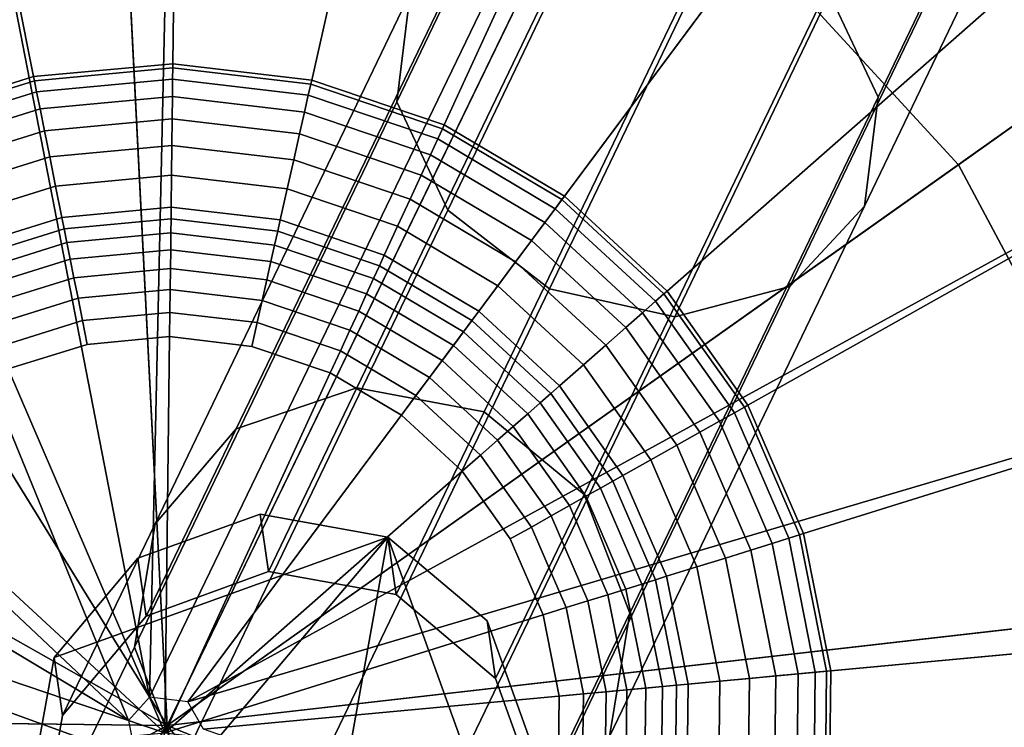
# Model space of a CAD drawing. Extents: x -43.1 to 43.1, y -41.3 to 41.3.
# Tile 31 of 256: x -15.682 to -15.072, y -29.64 to -29.202. Entities that reach past the tile are written whole.
import ezdxf

# ---------------------------------------------------------------- set-up
doc = ezdxf.new("R2010")
doc.units = 0
for name, color, linetype in [('CABLE.1', 18, 'CONTINUOUS'), ('LAMP', 7, 'CONTINUOUS'), ('LAMP_SUPPORT', 18, 'CONTINUOUS'), ('METAL_BASE', 254, 'CONTINUOUS')]:
    doc.layers.add(name, color=color, linetype=linetype)

msp = doc.modelspace()

# ---------------------------------------------------------------- linework, layer by layer
at = {"layer": 'CABLE.1'}
for points in [[(-15.2055, -28.7472, 33.0584), (-15.2021, -28.6901, 33.1154), (-15.4399, -29.1853, 33.7391), (-15.4483, -29.2528, 33.6951)], [(-14.9528, -28.7058, 33.2162), (-14.9177, -28.7653, 33.1747), (-15.1503, -29.2499, 33.785), (-15.1818, -29.1828, 33.8169)], [(-15.1704, -28.8067, 33.0169), (-15.2055, -28.7472, 33.0584), (-15.4483, -29.2528, 33.6951), (-15.4167, -29.3198, 33.6631)], [(-14.9177, -28.7653, 33.1747), (-14.9211, -28.8224, 33.1177), (-15.1587, -29.3173, 33.741), (-15.1503, -29.2499, 33.785)], [(-15.1061, -28.8527, 33.0022), (-15.1704, -28.8067, 33.0169), (-15.4167, -29.3198, 33.6631), (-15.3537, -29.3685, 33.6518)], [(-14.9211, -28.8224, 33.1177), (-14.9622, -28.8618, 33.0604), (-15.2048, -29.3671, 33.6967), (-15.1587, -29.3173, 33.741)], [(-15.0299, -28.8729, 33.0181), (-15.1061, -28.8527, 33.0022), (-15.3537, -29.3685, 33.6518), (-15.2761, -29.3858, 33.6641)], [(-14.9622, -28.8618, 33.0604), (-15.0299, -28.8729, 33.0181), (-15.2761, -29.3858, 33.6641), (-15.2048, -29.3671, 33.6967)], [(-15.3938, -29.1356, 33.7833), (-15.3224, -29.1168, 33.816), (-15.473, -29.4298, 34.4895), (-15.5476, -29.4552, 34.471)], [(-15.3224, -29.1168, 33.816), (-15.2448, -29.1341, 33.8283), (-15.3942, -29.4447, 34.4965), (-15.473, -29.4298, 34.4895)], [(-15.4399, -29.1853, 33.7391), (-15.3938, -29.1356, 33.7833), (-15.5476, -29.4552, 34.471), (-15.5979, -29.5139, 34.446)], [(-15.2448, -29.1341, 33.8283), (-15.1818, -29.1828, 33.8169), (-15.3323, -29.4957, 34.4901), (-15.3942, -29.4447, 34.4965)], [(-15.4483, -29.2528, 33.6951), (-15.4399, -29.1853, 33.7391), (-15.5979, -29.5139, 34.446), (-15.6106, -29.5902, 34.4212)], [(-15.1818, -29.1828, 33.8169), (-15.1503, -29.2499, 33.785), (-15.3039, -29.5692, 34.472), (-15.3323, -29.4957, 34.4901)], [(-15.4167, -29.3198, 33.6631), (-15.4483, -29.2528, 33.6951), (-15.6106, -29.5902, 34.4212), (-15.5822, -29.6637, 34.4031)], [(-15.1503, -29.2499, 33.785), (-15.1587, -29.3173, 33.741), (-15.3166, -29.6455, 34.4472), (-15.3039, -29.5692, 34.472)], [(-15.3537, -29.3685, 33.6518), (-15.4167, -29.3198, 33.6631), (-15.5822, -29.6637, 34.4031), (-15.5203, -29.7147, 34.3967)], [(-15.1587, -29.3173, 33.741), (-15.2048, -29.3671, 33.6967), (-15.3669, -29.7042, 34.4221), (-15.3166, -29.6455, 34.4472)], [(-15.2761, -29.3858, 33.6641), (-15.3537, -29.3685, 33.6518), (-15.5203, -29.7147, 34.3967), (-15.4415, -29.7296, 34.4037)], [(-15.2048, -29.3671, 33.6967), (-15.2761, -29.3858, 33.6641), (-15.4415, -29.7296, 34.4037), (-15.3669, -29.7042, 34.4221)], [(-15.5476, -29.4552, 34.471), (-15.473, -29.4298, 34.4895), (-15.5277, -29.5435, 35.225), (-15.6033, -29.571, 35.2203)], [(-15.473, -29.4298, 34.4895), (-15.3942, -29.4447, 34.4965), (-15.4486, -29.5577, 35.2272), (-15.5277, -29.5435, 35.225)], [(-15.3942, -29.4447, 34.4965), (-15.3323, -29.4957, 34.4901), (-15.3871, -29.6096, 35.2264), (-15.4486, -29.5577, 35.2272)], [(-15.5979, -29.5139, 34.446), (-15.5476, -29.4552, 34.471), (-15.6033, -29.571, 35.2203), (-15.6551, -29.6326, 35.2145)], [(-15.3323, -29.4957, 34.4901), (-15.3039, -29.5692, 34.472), (-15.3598, -29.6854, 35.2229), (-15.3871, -29.6096, 35.2264)], [(-15.4538, -29.5221, 36.3847), (-15.6604, -29.5966, 36.386), (-15.6085, -29.5352, 36.3844), (-15.5329, -29.508, 36.3839)], [(-15.6033, -29.571, 35.2203), (-15.5277, -29.5435, 35.225), (-15.5329, -29.508, 36.3839), (-15.6085, -29.5352, 36.3844)], [(-15.5277, -29.5435, 35.225), (-15.4486, -29.5577, 35.2272), (-15.4538, -29.5221, 36.3847), (-15.5329, -29.508, 36.3839)], [(-15.6106, -29.5902, 34.4212), (-15.5979, -29.5139, 34.446), (-15.6551, -29.6326, 35.2145), (-15.6693, -29.7119, 35.2091)], [(-15.4538, -29.5221, 36.3847), (-15.6473, -29.7513, 36.3908), (-15.6746, -29.6757, 36.3884), (-15.6604, -29.5966, 36.386)], [(-15.4538, -29.5221, 36.3847), (-15.5068, -29.8173, 36.3935), (-15.5859, -29.8031, 36.3927), (-15.6473, -29.7513, 36.3908)], [(-15.4538, -29.5221, 36.3847), (-15.3793, -29.7287, 36.3913), (-15.4311, -29.7901, 36.393), (-15.5068, -29.8173, 36.3935)], [(-15.4538, -29.5221, 36.3847), (-15.3923, -29.574, 36.3865), (-15.3651, -29.6496, 36.389), (-15.3793, -29.7287, 36.3913)], [(-15.4486, -29.5577, 35.2272), (-15.3871, -29.6096, 35.2264), (-15.3923, -29.574, 36.3865), (-15.4538, -29.5221, 36.3847)], [(-15.6551, -29.6326, 35.2145), (-15.6033, -29.571, 35.2203), (-15.6085, -29.5352, 36.3844), (-15.6604, -29.5966, 36.386)], [(-15.3039, -29.5692, 34.472), (-15.3166, -29.6455, 34.4472), (-15.374, -29.7647, 35.2174), (-15.3598, -29.6854, 35.2229)], [(-15.3871, -29.6096, 35.2264), (-15.3598, -29.6854, 35.2229), (-15.3651, -29.6496, 36.389), (-15.3923, -29.574, 36.3865)], [(-15.5822, -29.6637, 34.4031), (-15.6106, -29.5902, 34.4212), (-15.6693, -29.7119, 35.2091), (-15.642, -29.7877, 35.2055)], [(-15.6693, -29.7119, 35.2091), (-15.6551, -29.6326, 35.2145), (-15.6604, -29.5966, 36.386), (-15.6746, -29.6757, 36.3884)]]:
    msp.add_3dface(points, dxfattribs=at)
at = {"layer": 'LAMP'}
for points in [[(-15.8157, -28.9156, 41.1433), (-15.9885, -28.9944, 41.1433), (-15.5903, -29.6387, 41.1433), (-15.6288, -28.8823, 41.1433)], [(-15.4395, -28.8965, 41.1433), (-15.6288, -28.8823, 41.1433), (-15.5903, -29.6387, 41.1433), (-15.2596, -28.9573, 41.1433)], [(-15.1005, -29.0609, 41.1433), (-15.2596, -28.9573, 41.1433), (-15.5903, -29.6387, 41.1433), (-14.9722, -29.2008, 41.1433)], [(-16.1362, -29.1137, 41.1433), (-16.2496, -29.2659, 41.1433), (-15.5903, -29.6387, 41.1433), (-15.9885, -28.9944, 41.1433)], [(-15.0576, -29.0103, 44.1939), (-14.918, -29.1625, 44.1939), (-15.0148, -29.231, 44.2522), (-15.1342, -29.1007, 44.2522)], [(-15.7689, -29.0657, 44.2735), (-15.6208, -29.0393, 44.2735), (-15.5903, -29.6387, 44.2735), (-15.9058, -29.1281, 44.2735)], [(-15.4708, -29.0505, 44.2735), (-15.3283, -29.0987, 44.2735), (-15.5903, -29.6387, 44.2735), (-15.6208, -29.0393, 44.2735)], [(-15.2022, -29.1809, 44.2735), (-15.1005, -29.2917, 44.2735), (-15.5903, -29.6387, 44.2735), (-15.3283, -29.0987, 44.2735)], [(-15.1342, -29.1007, 44.2522), (-15.0148, -29.231, 44.2522), (-15.1005, -29.2917, 44.2735), (-15.2022, -29.1809, 44.2735)], [(-16.0229, -29.2227, 44.2735), (-15.9058, -29.1281, 44.2735), (-15.5903, -29.6387, 44.2735), (-16.1127, -29.3433, 44.2735)], [(-14.8828, -29.3683, 41.1433), (-14.9722, -29.2008, 41.1433), (-15.5903, -29.6387, 41.1433), (-14.8377, -29.5527, 41.1433)], [(-15.0148, -29.231, 44.2522), (-14.9314, -29.3869, 44.2522), (-15.0296, -29.4244, 44.2735), (-15.1005, -29.2917, 44.2735)], [(-16.3216, -29.4416, 41.1433), (-16.3476, -29.6297, 41.1433), (-15.5903, -29.6387, 41.1433), (-16.2496, -29.2659, 41.1433)], [(-15.0296, -29.4244, 44.2735), (-14.994, -29.5706, 44.2735), (-15.5903, -29.6387, 44.2735), (-15.1005, -29.2917, 44.2735)], [(-16.1698, -29.4825, 44.2735), (-16.1127, -29.3433, 44.2735), (-15.5903, -29.6387, 44.2735), (-16.1904, -29.6315, 44.2735)], [(-14.84, -29.7426, 41.1434), (-14.8377, -29.5527, 41.1433), (-15.5903, -29.6387, 41.1433), (-14.8894, -29.9259, 41.1434)], [(-14.9957, -29.721, 44.2735), (-15.0349, -29.8663, 44.2735), (-15.5903, -29.6387, 44.2735), (-14.994, -29.5706, 44.2735)], [(-16.3261, -29.8183, 41.1433), (-16.2583, -29.9957, 41.1433), (-15.5903, -29.6387, 41.1433), (-16.3476, -29.6297, 41.1433)], [(-16.1733, -29.781, 44.2735), (-16.1904, -29.6315, 44.2735), (-15.5903, -29.6387, 44.2735), (-16.1196, -29.9216, 44.2735)], [(-16.1486, -30.1506, 41.1433), (-16.0037, -30.2733, 41.1433), (-15.5903, -29.6387, 41.1433), (-16.2583, -29.9957, 41.1433)], [(-16.0327, -30.0443, 44.2735), (-16.1196, -29.9216, 44.2735), (-15.5903, -29.6387, 44.2735), (-15.9179, -30.1416, 44.2735)], [(-15.8329, -30.3562, 41.1433), (-15.5903, -29.6387, 41.1433), (-16.0037, -30.2733, 41.1433)], [(-15.7825, -30.2073, 44.2735), (-15.9179, -30.1416, 44.2735), (-15.5903, -29.6387, 44.2735)], [(-15.6468, -30.394, 41.1433), (-15.4572, -30.3844, 41.1433), (-15.5903, -29.6387, 41.1433), (-15.8329, -30.3562, 41.1433)], [(-15.6351, -30.2372, 44.2735), (-15.7825, -30.2073, 44.2735), (-15.5903, -29.6387, 44.2735), (-15.4848, -30.2296, 44.2735)], [(-15.3412, -30.1848, 44.2735), (-15.4848, -30.2296, 44.2735), (-15.5903, -29.6387, 44.2735), (-15.2132, -30.1057, 44.2735)], [(-15.276, -30.3278, 41.1433), (-15.1145, -30.228, 41.1433), (-15.5903, -29.6387, 41.1433), (-15.4572, -30.3844, 41.1433)], [(-15.1089, -29.9973, 44.2735), (-15.2132, -30.1057, 44.2735), (-15.5903, -29.6387, 44.2735), (-15.0349, -29.8663, 44.2735)], [(-14.9829, -30.0912, 41.1434), (-14.8894, -29.9259, 41.1434), (-15.5903, -29.6387, 41.1433), (-15.1145, -30.228, 41.1433)]]:
    msp.add_3dface(points, dxfattribs=at)
at = {"layer": 'LAMP_SUPPORT'}
for points in [[(-15.6013, -29.6213, 40.5662), (-15.7794, -28.7058, 40.5662), (-15.5804, -28.6872, 40.5662)], [(-15.6013, -29.6213, 40.5662), (-15.5804, -28.6872, 40.5662), (-15.3819, -28.7105, 40.5662), (-15.1925, -28.7745, 40.5662)], [(-15.6013, -29.6213, 40.5662), (-15.6144, -29.6356, 40.5662), (-15.9702, -28.7653, 40.5662), (-15.7794, -28.7058, 40.5662)], [(-15.6144, -29.6356, 40.5662), (-16.2946, -28.9951, 40.5662), (-16.1445, -28.8631, 40.5662), (-15.9702, -28.7653, 40.5662)], [(-15.5775, -29.6241, 40.5662), (-15.6013, -29.6213, 40.5662), (-15.1925, -28.7745, 40.5662), (-15.0206, -28.8765, 40.5662)], [(-15.5826, -28.8751, 36.7827), (-15.7425, -28.89, 36.7827), (-15.6731, -29.2372, 36.7827), (-15.5869, -29.2292, 36.7827)], [(-15.4231, -28.8938, 36.7827), (-15.5826, -28.8751, 36.7827), (-15.5869, -29.2292, 36.7827), (-15.5009, -29.2393, 36.7827)], [(-15.5775, -29.6241, 40.5662), (-15.0206, -28.8765, 40.5662), (-14.8737, -29.012, 40.5662), (-14.7582, -29.1751, 40.5662)], [(-15.7425, -28.89, 36.7827), (-15.8959, -28.9378, 36.7827), (-15.7557, -29.263, 36.7827), (-15.6731, -29.2372, 36.7827)], [(-15.271, -28.9453, 36.7827), (-15.4231, -28.8938, 36.7827), (-15.5009, -29.2393, 36.7827), (-15.4189, -29.267, 36.7827)], [(-15.1329, -29.0272, 36.7827), (-15.271, -28.9453, 36.7827), (-15.4189, -29.267, 36.7827), (-15.3444, -29.3112, 36.7827)], [(-15.6144, -29.6356, 40.5662), (-16.414, -29.1554, 40.5662), (-16.2946, -28.9951, 40.5662)], [(-15.0148, -29.1361, 36.7827), (-15.1329, -29.0272, 36.7827), (-15.3444, -29.3112, 36.7827), (-15.2808, -29.3699, 36.7827)], [(-14.922, -29.2671, 36.7827), (-15.0148, -29.1361, 36.7827), (-15.2808, -29.3699, 36.7827), (-15.2308, -29.4405, 36.7827)], [(-15.6144, -29.6356, 40.5662), (-15.6097, -29.659, 40.5662), (-16.4975, -29.337, 40.5662), (-16.414, -29.1554, 40.5662)], [(-15.5775, -29.6241, 40.5662), (-14.7582, -29.1751, 40.5662), (-14.679, -29.3587, 40.5662)], [(-15.5869, -29.2292, 36.7827), (-15.6731, -29.2372, 36.7827), (-15.6725, -29.2398, 36.763), (-15.5869, -29.2318, 36.763)], [(-15.5009, -29.2393, 36.7827), (-15.5869, -29.2292, 36.7827), (-15.5869, -29.2318, 36.763), (-15.5015, -29.2418, 36.763)], [(-15.5869, -29.2318, 36.763), (-15.6725, -29.2398, 36.763), (-15.6712, -29.2466, 36.7108), (-15.587, -29.2388, 36.7108)], [(-15.5015, -29.2418, 36.763), (-15.5869, -29.2318, 36.763), (-15.587, -29.2388, 36.7108), (-15.503, -29.2486, 36.7108)], [(-15.6731, -29.2372, 36.7827), (-15.7557, -29.263, 36.7827), (-15.7547, -29.2654, 36.763), (-15.6725, -29.2398, 36.763)], [(-15.6725, -29.2398, 36.763), (-15.7547, -29.2654, 36.763), (-15.7519, -29.2718, 36.7108), (-15.6712, -29.2466, 36.7108)], [(-15.587, -29.2388, 36.7108), (-15.6712, -29.2466, 36.7108), (-15.6691, -29.2571, 36.6355), (-15.5871, -29.2495, 36.6355)], [(-15.503, -29.2486, 36.7108), (-15.587, -29.2388, 36.7108), (-15.5871, -29.2495, 36.6355), (-15.5053, -29.2591, 36.6355)], [(-15.42, -29.2694, 36.763), (-15.5015, -29.2418, 36.763), (-15.503, -29.2486, 36.7108), (-15.4229, -29.2757, 36.7108)], [(-15.4189, -29.267, 36.7827), (-15.5009, -29.2393, 36.7827), (-15.5015, -29.2418, 36.763), (-15.42, -29.2694, 36.763)], [(-15.6712, -29.2466, 36.7108), (-15.7519, -29.2718, 36.7108), (-15.7477, -29.2817, 36.6355), (-15.6691, -29.2571, 36.6355)], [(-15.4229, -29.2757, 36.7108), (-15.503, -29.2486, 36.7108), (-15.5053, -29.2591, 36.6355), (-15.4274, -29.2855, 36.6355)], [(-15.5871, -29.2495, 36.6355), (-15.6691, -29.2571, 36.6355), (-15.6663, -29.2708, 36.5472), (-15.5873, -29.2634, 36.5472)], [(-15.5053, -29.2591, 36.6355), (-15.5871, -29.2495, 36.6355), (-15.5873, -29.2634, 36.5472), (-15.5084, -29.2726, 36.5472)], [(-15.6691, -29.2571, 36.6355), (-15.7477, -29.2817, 36.6355), (-15.7422, -29.2944, 36.5472), (-15.6663, -29.2708, 36.5472)], [(-15.4274, -29.2855, 36.6355), (-15.5053, -29.2591, 36.6355), (-15.5084, -29.2726, 36.5472), (-15.4332, -29.2981, 36.5472)], [(-15.5873, -29.2634, 36.5472), (-15.6663, -29.2708, 36.5472), (-15.6631, -29.2869, 36.4555), (-15.5875, -29.2798, 36.4555)], [(-15.5084, -29.2726, 36.5472), (-15.5873, -29.2634, 36.5472), (-15.5875, -29.2798, 36.4555), (-15.512, -29.2887, 36.4555)], [(-15.6663, -29.2708, 36.5472), (-15.7422, -29.2944, 36.5472), (-15.7357, -29.3095, 36.4555), (-15.6631, -29.2869, 36.4555)], [(-15.4332, -29.2981, 36.5472), (-15.5084, -29.2726, 36.5472), (-15.512, -29.2887, 36.4555), (-15.44, -29.313, 36.4555)], [(-15.346, -29.3133, 36.763), (-15.42, -29.2694, 36.763), (-15.4229, -29.2757, 36.7108), (-15.3502, -29.3189, 36.7108)], [(-15.3444, -29.3112, 36.7827), (-15.4189, -29.267, 36.7827), (-15.42, -29.2694, 36.763), (-15.346, -29.3133, 36.763)], [(-14.8584, -29.4146, 36.7827), (-14.922, -29.2671, 36.7827), (-15.2308, -29.4405, 36.7827), (-15.1965, -29.52, 36.7827)], [(-15.3502, -29.3189, 36.7108), (-15.4229, -29.2757, 36.7108), (-15.4274, -29.2855, 36.6355), (-15.3566, -29.3275, 36.6355)], [(-15.5875, -29.2798, 36.4555), (-15.6631, -29.2869, 36.4555), (-15.6595, -29.3049, 36.3703), (-15.5877, -29.2982, 36.3703)], [(-15.512, -29.2887, 36.4555), (-15.5875, -29.2798, 36.4555), (-15.5877, -29.2982, 36.3703), (-15.516, -29.3066, 36.3703)], [(-15.6631, -29.2869, 36.4555), (-15.7357, -29.3095, 36.4555), (-15.7284, -29.3264, 36.3703), (-15.6595, -29.3049, 36.3703)], [(-15.44, -29.313, 36.4555), (-15.512, -29.2887, 36.4555), (-15.516, -29.3066, 36.3703), (-15.4477, -29.3297, 36.3703)], [(-15.3566, -29.3275, 36.6355), (-15.4274, -29.2855, 36.6355), (-15.4332, -29.2981, 36.5472), (-15.3649, -29.3386, 36.5472)], [(-15.5877, -29.2982, 36.3703), (-15.6595, -29.3049, 36.3703), (-15.6556, -29.3243, 36.3013), (-15.5879, -29.318, 36.3013)], [(-15.516, -29.3066, 36.3703), (-15.5877, -29.2982, 36.3703), (-15.5879, -29.318, 36.3013), (-15.5204, -29.3259, 36.3013)], [(-15.3649, -29.3386, 36.5472), (-15.4332, -29.2981, 36.5472), (-15.44, -29.313, 36.4555), (-15.3747, -29.3518, 36.4555)], [(-15.6595, -29.3049, 36.3703), (-15.7284, -29.3264, 36.3703), (-15.7206, -29.3446, 36.3013), (-15.6556, -29.3243, 36.3013)], [(-15.4477, -29.3297, 36.3703), (-15.516, -29.3066, 36.3703), (-15.5204, -29.3259, 36.3013), (-15.456, -29.3477, 36.3013)], [(-15.3747, -29.3518, 36.4555), (-15.44, -29.313, 36.4555), (-15.4477, -29.3297, 36.3703), (-15.3857, -29.3666, 36.3703)], [(-15.2828, -29.3716, 36.763), (-15.346, -29.3133, 36.763), (-15.3502, -29.3189, 36.7108), (-15.288, -29.3762, 36.7108)], [(-15.2808, -29.3699, 36.7827), (-15.3444, -29.3112, 36.7827), (-15.346, -29.3133, 36.763), (-15.2828, -29.3716, 36.763)], [(-15.5879, -29.318, 36.3013), (-15.6556, -29.3243, 36.3013), (-15.6542, -29.3313, 36.2841), (-15.588, -29.3251, 36.2841)], [(-15.5204, -29.3259, 36.3013), (-15.5879, -29.318, 36.3013), (-15.588, -29.3251, 36.2841), (-15.5219, -29.3329, 36.2841)], [(-15.288, -29.3762, 36.7108), (-15.3502, -29.3189, 36.7108), (-15.3566, -29.3275, 36.6355), (-15.2961, -29.3833, 36.6355)], [(-15.6556, -29.3243, 36.3013), (-15.7206, -29.3446, 36.3013), (-15.7177, -29.3511, 36.2841), (-15.6542, -29.3313, 36.2841)], [(-15.588, -29.3251, 36.2841), (-15.6542, -29.3313, 36.2841), (-15.6525, -29.3399, 36.2683), (-15.5881, -29.3339, 36.2683)], [(-15.5219, -29.3329, 36.2841), (-15.588, -29.3251, 36.2841), (-15.5881, -29.3339, 36.2683), (-15.5239, -29.3415, 36.2683)], [(-15.456, -29.3477, 36.3013), (-15.5204, -29.3259, 36.3013), (-15.5219, -29.3329, 36.2841), (-15.4589, -29.3542, 36.2841)], [(-15.2961, -29.3833, 36.6355), (-15.3566, -29.3275, 36.6355), (-15.3649, -29.3386, 36.5472), (-15.3065, -29.3924, 36.5472)], [(-15.6542, -29.3313, 36.2841), (-15.7177, -29.3511, 36.2841), (-15.7142, -29.3592, 36.2683), (-15.6525, -29.3399, 36.2683)], [(-15.5881, -29.3339, 36.2683), (-15.6525, -29.3399, 36.2683), (-15.6505, -29.3501, 36.2543), (-15.5882, -29.3443, 36.2543)], [(-15.5239, -29.3415, 36.2683), (-15.5881, -29.3339, 36.2683), (-15.5882, -29.3443, 36.2543), (-15.5262, -29.3516, 36.2543)], [(-15.4589, -29.3542, 36.2841), (-15.5219, -29.3329, 36.2841), (-15.5239, -29.3415, 36.2683), (-15.4626, -29.3622, 36.2683)], [(-15.3857, -29.3666, 36.3703), (-15.4477, -29.3297, 36.3703), (-15.456, -29.3477, 36.3013), (-15.3975, -29.3824, 36.3013)], [(-15.6097, -29.659, 40.5662), (-16.5438, -29.7319, 40.5662), (-16.5414, -29.532, 40.5662), (-16.4975, -29.337, 40.5662)], [(-15.6525, -29.3399, 36.2683), (-15.7142, -29.3592, 36.2683), (-15.7101, -29.3687, 36.2543), (-15.6505, -29.3501, 36.2543)], [(-15.3065, -29.3924, 36.5472), (-15.3649, -29.3386, 36.5472), (-15.3747, -29.3518, 36.4555), (-15.3188, -29.4033, 36.4555)], [(-15.5882, -29.3443, 36.2543), (-15.6505, -29.3501, 36.2543), (-15.6482, -29.3616, 36.2426), (-15.5884, -29.356, 36.2426)], [(-15.5262, -29.3516, 36.2543), (-15.5882, -29.3443, 36.2543), (-15.5884, -29.356, 36.2426), (-15.5287, -29.363, 36.2426)], [(-15.4626, -29.3622, 36.2683), (-15.5239, -29.3415, 36.2683), (-15.5262, -29.3516, 36.2543), (-15.4669, -29.3716, 36.2543)], [(-15.6505, -29.3501, 36.2543), (-15.7101, -29.3687, 36.2543), (-15.7055, -29.3795, 36.2426), (-15.6482, -29.3616, 36.2426)], [(-15.4669, -29.3716, 36.2543), (-15.5262, -29.3516, 36.2543), (-15.5287, -29.363, 36.2426), (-15.4718, -29.3823, 36.2426)], [(-15.3975, -29.3824, 36.3013), (-15.456, -29.3477, 36.3013), (-15.4589, -29.3542, 36.2841), (-15.4017, -29.3881, 36.2841)], [(-15.3188, -29.4033, 36.4555), (-15.3747, -29.3518, 36.4555), (-15.3857, -29.3666, 36.3703), (-15.3326, -29.4155, 36.3703)], [(-15.5884, -29.356, 36.2426), (-15.6482, -29.3616, 36.2426), (-15.6456, -29.3743, 36.2337), (-15.5885, -29.369, 36.2337)], [(-15.5287, -29.363, 36.2426), (-15.5884, -29.356, 36.2426), (-15.5885, -29.369, 36.2337), (-15.5316, -29.3757, 36.2337)], [(-15.4017, -29.3881, 36.2841), (-15.4589, -29.3542, 36.2841), (-15.4626, -29.3622, 36.2683), (-15.407, -29.3952, 36.2683)], [(-15.6482, -29.3616, 36.2426), (-15.7055, -29.3795, 36.2426), (-15.7004, -29.3914, 36.2337), (-15.6456, -29.3743, 36.2337)], [(-15.568, -29.641, 40.5662), (-15.5775, -29.6241, 40.5662), (-14.679, -29.3587, 40.5662), (-14.6398, -29.5547, 40.5662)], [(-15.4718, -29.3823, 36.2426), (-15.5287, -29.363, 36.2426), (-15.5316, -29.3757, 36.2337), (-15.4773, -29.3941, 36.2337)], [(-15.407, -29.3952, 36.2683), (-15.4626, -29.3622, 36.2683), (-15.4669, -29.3716, 36.2543), (-15.4132, -29.4035, 36.2543)], [(-15.5885, -29.369, 36.2337), (-15.6456, -29.3743, 36.2337), (-15.6429, -29.3881, 36.228), (-15.5887, -29.3831, 36.228)], [(-15.5316, -29.3757, 36.2337), (-15.5885, -29.369, 36.2337), (-15.5887, -29.3831, 36.228), (-15.5347, -29.3894, 36.228)], [(-15.3326, -29.4155, 36.3703), (-15.3857, -29.3666, 36.3703), (-15.3975, -29.3824, 36.3013), (-15.3475, -29.4285, 36.3013)], [(-15.2308, -29.4405, 36.7827), (-15.2808, -29.3699, 36.7827), (-15.2828, -29.3716, 36.763), (-15.233, -29.4418, 36.763)], [(-15.6456, -29.3743, 36.2337), (-15.7004, -29.3914, 36.2337), (-15.6948, -29.4043, 36.228), (-15.6429, -29.3881, 36.228)], [(-15.4773, -29.3941, 36.2337), (-15.5316, -29.3757, 36.2337), (-15.5347, -29.3894, 36.228), (-15.4831, -29.4068, 36.228)], [(-15.4132, -29.4035, 36.2543), (-15.4669, -29.3716, 36.2543), (-15.4718, -29.3823, 36.2426), (-15.4202, -29.4129, 36.2426)], [(-15.2391, -29.4452, 36.7108), (-15.288, -29.3762, 36.7108), (-15.2961, -29.3833, 36.6355), (-15.2485, -29.4505, 36.6355)], [(-15.233, -29.4418, 36.763), (-15.2828, -29.3716, 36.763), (-15.288, -29.3762, 36.7108), (-15.2391, -29.4452, 36.7108)], [(-15.4202, -29.4129, 36.2426), (-15.4718, -29.3823, 36.2426), (-15.4773, -29.3941, 36.2337), (-15.428, -29.4233, 36.2337)], [(-15.3475, -29.4285, 36.3013), (-15.3975, -29.3824, 36.3013), (-15.4017, -29.3881, 36.2841), (-15.3528, -29.4332, 36.2841)], [(-15.6429, -29.3881, 36.228), (-15.6948, -29.4043, 36.228), (-15.6888, -29.4181, 36.226), (-15.6399, -29.4029, 36.226)], [(-15.5887, -29.3831, 36.228), (-15.6429, -29.3881, 36.228), (-15.6399, -29.4029, 36.226), (-15.5889, -29.3981, 36.226)], [(-15.5347, -29.3894, 36.228), (-15.5887, -29.3831, 36.228), (-15.5889, -29.3981, 36.226), (-15.538, -29.4041, 36.226)], [(-15.3528, -29.4332, 36.2841), (-15.4017, -29.3881, 36.2841), (-15.407, -29.3952, 36.2683), (-15.3595, -29.439, 36.2683)], [(-15.2485, -29.4505, 36.6355), (-15.2961, -29.3833, 36.6355), (-15.3065, -29.3924, 36.5472), (-15.2606, -29.4573, 36.5472)], [(-15.4831, -29.4068, 36.228), (-15.5347, -29.3894, 36.228), (-15.538, -29.4041, 36.226), (-15.4894, -29.4205, 36.226)], [(-15.428, -29.4233, 36.2337), (-15.4773, -29.3941, 36.2337), (-15.4831, -29.4068, 36.228), (-15.4364, -29.4346, 36.228)], [(-15.2606, -29.4573, 36.5472), (-15.3065, -29.3924, 36.5472), (-15.3188, -29.4033, 36.4555), (-15.2749, -29.4653, 36.4555)], [(-15.5889, -29.3981, 36.226), (-15.6399, -29.4029, 36.226), (-15.6888, -29.4181, 36.226), (-15.5918, -29.6433, 36.226)], [(-15.4894, -29.4205, 36.226), (-15.538, -29.4041, 36.226), (-15.5889, -29.3981, 36.226), (-15.5918, -29.6433, 36.226)], [(-15.3595, -29.439, 36.2683), (-15.407, -29.3952, 36.2683), (-15.4132, -29.4035, 36.2543), (-15.3672, -29.4459, 36.2543)], [(-15.4364, -29.4346, 36.228), (-15.4831, -29.4068, 36.228), (-15.4894, -29.4205, 36.226), (-15.4453, -29.4467, 36.226)], [(-15.3672, -29.4459, 36.2543), (-15.4132, -29.4035, 36.2543), (-15.4202, -29.4129, 36.2426), (-15.3761, -29.4536, 36.2426)], [(-15.2749, -29.4653, 36.4555), (-15.3188, -29.4033, 36.4555), (-15.3326, -29.4155, 36.3703), (-15.2909, -29.4743, 36.3703)], [(-15.3761, -29.4536, 36.2426), (-15.4202, -29.4129, 36.2426), (-15.428, -29.4233, 36.2337), (-15.3858, -29.4622, 36.2337)], [(-15.6888, -29.4181, 36.226), (-15.7335, -29.4432, 36.226), (-15.772, -29.477, 36.226), (-15.5918, -29.6433, 36.226)], [(-15.2909, -29.4743, 36.3703), (-15.3326, -29.4155, 36.3703), (-15.3475, -29.4285, 36.3013), (-15.3082, -29.484, 36.3013)], [(-14.8269, -29.5721, 36.7827), (-14.8584, -29.4146, 36.7827), (-15.1965, -29.52, 36.7827), (-15.1795, -29.6049, 36.7827)], [(-15.4077, -29.4814, 36.226), (-15.4453, -29.4467, 36.226), (-15.4894, -29.4205, 36.226), (-15.5918, -29.6433, 36.226)], [(-15.3858, -29.4622, 36.2337), (-15.428, -29.4233, 36.2337), (-15.4364, -29.4346, 36.228), (-15.3964, -29.4715, 36.228)], [(-15.3082, -29.484, 36.3013), (-15.3475, -29.4285, 36.3013), (-15.3528, -29.4332, 36.2841), (-15.3144, -29.4875, 36.2841)], [(-15.3964, -29.4715, 36.228), (-15.4364, -29.4346, 36.228), (-15.4453, -29.4467, 36.226), (-15.4077, -29.4814, 36.226)], [(-15.3144, -29.4875, 36.2841), (-15.3528, -29.4332, 36.2841), (-15.3595, -29.439, 36.2683), (-15.3221, -29.4918, 36.2683)], [(-15.3221, -29.4918, 36.2683), (-15.3595, -29.439, 36.2683), (-15.3672, -29.4459, 36.2543), (-15.3311, -29.4969, 36.2543)], [(-15.199, -29.5208, 36.763), (-15.233, -29.4418, 36.763), (-15.2391, -29.4452, 36.7108), (-15.2056, -29.5229, 36.7108)], [(-15.1965, -29.52, 36.7827), (-15.2308, -29.4405, 36.7827), (-15.233, -29.4418, 36.763), (-15.199, -29.5208, 36.763)], [(-15.3311, -29.4969, 36.2543), (-15.3672, -29.4459, 36.2543), (-15.3761, -29.4536, 36.2426), (-15.3413, -29.5026, 36.2426)], [(-15.2056, -29.5229, 36.7108), (-15.2391, -29.4452, 36.7108), (-15.2485, -29.4505, 36.6355), (-15.2159, -29.5261, 36.6355)], [(-15.3413, -29.5026, 36.2426), (-15.3761, -29.4536, 36.2426), (-15.3858, -29.4622, 36.2337), (-15.3527, -29.509, 36.2337)], [(-15.2159, -29.5261, 36.6355), (-15.2485, -29.4505, 36.6355), (-15.2606, -29.4573, 36.5472), (-15.2291, -29.5302, 36.5472)], [(-15.2291, -29.5302, 36.5472), (-15.2606, -29.4573, 36.5472), (-15.2749, -29.4653, 36.4555), (-15.2448, -29.5351, 36.4555)], [(-15.3527, -29.509, 36.2337), (-15.3858, -29.4622, 36.2337), (-15.3964, -29.4715, 36.228), (-15.3649, -29.5159, 36.228)], [(-15.2448, -29.5351, 36.4555), (-15.2749, -29.4653, 36.4555), (-15.2909, -29.4743, 36.3703), (-15.2624, -29.5406, 36.3703)], [(-15.3649, -29.5159, 36.228), (-15.3964, -29.4715, 36.228), (-15.4077, -29.4814, 36.226), (-15.378, -29.5232, 36.226)], [(-15.772, -29.477, 36.226), (-15.8027, -29.5182, 36.226), (-15.8241, -29.5647, 36.226), (-15.5918, -29.6433, 36.226)], [(-15.2624, -29.5406, 36.3703), (-15.2909, -29.4743, 36.3703), (-15.3082, -29.484, 36.3013), (-15.2813, -29.5464, 36.3013)], [(-15.3577, -29.5703, 36.226), (-15.378, -29.5232, 36.226), (-15.4077, -29.4814, 36.226), (-15.5918, -29.6433, 36.226)], [(-15.2813, -29.5464, 36.3013), (-15.3082, -29.484, 36.3013), (-15.3144, -29.4875, 36.2841), (-15.2881, -29.5486, 36.2841)], [(-15.2965, -29.5512, 36.2683), (-15.3221, -29.4918, 36.2683), (-15.3311, -29.4969, 36.2543), (-15.3064, -29.5543, 36.2543)], [(-15.2881, -29.5486, 36.2841), (-15.3144, -29.4875, 36.2841), (-15.3221, -29.4918, 36.2683), (-15.2965, -29.5512, 36.2683)], [(-15.3064, -29.5543, 36.2543), (-15.3311, -29.4969, 36.2543), (-15.3413, -29.5026, 36.2426), (-15.3176, -29.5578, 36.2426)], [(-15.3176, -29.5578, 36.2426), (-15.3413, -29.5026, 36.2426), (-15.3527, -29.509, 36.2337), (-15.33, -29.5616, 36.2337)], [(-15.33, -29.5616, 36.2337), (-15.3527, -29.509, 36.2337), (-15.3649, -29.5159, 36.228), (-15.3434, -29.5658, 36.228)], [(-15.3434, -29.5658, 36.228), (-15.3649, -29.5159, 36.228), (-15.378, -29.5232, 36.226), (-15.3577, -29.5703, 36.226)], [(-15.1891, -29.6058, 36.7108), (-15.2056, -29.5229, 36.7108), (-15.2159, -29.5261, 36.6355), (-15.1997, -29.6068, 36.6355)], [(-15.1821, -29.6051, 36.763), (-15.199, -29.5208, 36.763), (-15.2056, -29.5229, 36.7108), (-15.1891, -29.6058, 36.7108)], [(-15.1795, -29.6049, 36.7827), (-15.1965, -29.52, 36.7827), (-15.199, -29.5208, 36.763), (-15.1821, -29.6051, 36.763)], [(-15.1997, -29.6068, 36.6355), (-15.2159, -29.5261, 36.6355), (-15.2291, -29.5302, 36.5472), (-15.2135, -29.6081, 36.5472)], [(-15.2299, -29.6096, 36.4555), (-15.2448, -29.5351, 36.4555), (-15.2624, -29.5406, 36.3703), (-15.2482, -29.6113, 36.3703)], [(-15.2135, -29.6081, 36.5472), (-15.2291, -29.5302, 36.5472), (-15.2448, -29.5351, 36.4555), (-15.2299, -29.6096, 36.4555)], [(-15.2482, -29.6113, 36.3703), (-15.2624, -29.5406, 36.3703), (-15.2813, -29.5464, 36.3013), (-15.2679, -29.6131, 36.3013)], [(-15.2679, -29.6131, 36.3013), (-15.2813, -29.5464, 36.3013), (-15.2881, -29.5486, 36.2841), (-15.275, -29.6138, 36.2841)], [(-15.2838, -29.6146, 36.2683), (-15.2965, -29.5512, 36.2683), (-15.3064, -29.5543, 36.2543), (-15.2941, -29.6156, 36.2543)], [(-15.275, -29.6138, 36.2841), (-15.2881, -29.5486, 36.2841), (-15.2965, -29.5512, 36.2683), (-15.2838, -29.6146, 36.2683)], [(-15.568, -29.641, 40.5662), (-14.6398, -29.5547, 40.5662), (-14.6422, -29.7545, 40.5662), (-14.6861, -29.9495, 40.5662)], [(-15.3058, -29.6166, 36.2426), (-15.3176, -29.5578, 36.2426), (-15.33, -29.5616, 36.2337), (-15.3187, -29.6179, 36.2337)], [(-15.2941, -29.6156, 36.2543), (-15.3064, -29.5543, 36.2543), (-15.3176, -29.5578, 36.2426), (-15.3058, -29.6166, 36.2426)], [(-15.8241, -29.5647, 36.226), (-15.8353, -29.6147, 36.226), (-15.8359, -29.666, 36.226), (-15.5918, -29.6433, 36.226)], [(-15.3187, -29.6179, 36.2337), (-15.33, -29.5616, 36.2337), (-15.3434, -29.5658, 36.228), (-15.3327, -29.6192, 36.228)], [(-15.3483, -29.6718, 36.226), (-15.3477, -29.6205, 36.226), (-15.3577, -29.5703, 36.226), (-15.5918, -29.6433, 36.226)], [(-15.3327, -29.6192, 36.228), (-15.3434, -29.5658, 36.228), (-15.3577, -29.5703, 36.226), (-15.3477, -29.6205, 36.226)], [(-14.8288, -29.7327, 36.7827), (-14.8269, -29.5721, 36.7827), (-15.1795, -29.6049, 36.7827), (-15.1805, -29.6915, 36.7827)], [(-15.2145, -29.6875, 36.5472), (-15.2135, -29.6081, 36.5472), (-15.2299, -29.6096, 36.4555), (-15.2308, -29.6856, 36.4555)], [(-15.2007, -29.6891, 36.6355), (-15.1997, -29.6068, 36.6355), (-15.2135, -29.6081, 36.5472), (-15.2145, -29.6875, 36.5472)], [(-15.1901, -29.6903, 36.7108), (-15.1891, -29.6058, 36.7108), (-15.1997, -29.6068, 36.6355), (-15.2007, -29.6891, 36.6355)], [(-15.1831, -29.6912, 36.763), (-15.1821, -29.6051, 36.763), (-15.1891, -29.6058, 36.7108), (-15.1901, -29.6903, 36.7108)], [(-15.1805, -29.6915, 36.7827), (-15.1795, -29.6049, 36.7827), (-15.1821, -29.6051, 36.763), (-15.1831, -29.6912, 36.763)], [(-15.2758, -29.6803, 36.2841), (-15.275, -29.6138, 36.2841), (-15.2838, -29.6146, 36.2683), (-15.2846, -29.6793, 36.2683)], [(-15.2687, -29.6811, 36.3013), (-15.2679, -29.6131, 36.3013), (-15.275, -29.6138, 36.2841), (-15.2758, -29.6803, 36.2841)], [(-15.2491, -29.6834, 36.3703), (-15.2482, -29.6113, 36.3703), (-15.2679, -29.6131, 36.3013), (-15.2687, -29.6811, 36.3013)], [(-15.2308, -29.6856, 36.4555), (-15.2299, -29.6096, 36.4555), (-15.2482, -29.6113, 36.3703), (-15.2491, -29.6834, 36.3703)], [(-15.3334, -29.6736, 36.228), (-15.3327, -29.6192, 36.228), (-15.3477, -29.6205, 36.226), (-15.3483, -29.6718, 36.226)], [(-15.3194, -29.6752, 36.2337), (-15.3187, -29.6179, 36.2337), (-15.3327, -29.6192, 36.228), (-15.3334, -29.6736, 36.228)], [(-15.3065, -29.6767, 36.2426), (-15.3058, -29.6166, 36.2426), (-15.3187, -29.6179, 36.2337), (-15.3194, -29.6752, 36.2337)], [(-15.2948, -29.6781, 36.2543), (-15.2941, -29.6156, 36.2543), (-15.3058, -29.6166, 36.2426), (-15.3065, -29.6767, 36.2426)], [(-15.2846, -29.6793, 36.2683), (-15.2838, -29.6146, 36.2683), (-15.2941, -29.6156, 36.2543), (-15.2948, -29.6781, 36.2543)]]:
    msp.add_3dface(points, dxfattribs=at)
at = {"layer": 'METAL_BASE'}
for points in [[(-27.3869, -31.72, 30.241), (-27.4144, -31.6965, 30.106), (-1.2503, -1.0623, 30.106), (-1.2228, -1.0858, 30.241)], [(-27.4144, -31.6965, 30.106), (-27.3869, -31.72, 29.9709), (-1.2228, -1.0858, 29.9709), (-1.2503, -1.0623, 30.106)], [(-27.3117, -31.7842, 30.3399), (-27.3869, -31.72, 30.241), (-1.2228, -1.0858, 30.241), (-1.1476, -1.15, 30.3399)], [(-27.3869, -31.72, 29.9709), (-27.3117, -31.7842, 29.872), (-1.1476, -1.15, 29.872), (-1.2228, -1.0858, 29.9709)], [(-27.209, -31.8719, 30.3761), (-27.3117, -31.7842, 30.3399), (-1.1476, -1.15, 30.3399), (-1.0449, -1.2377, 30.3761)], [(-27.3117, -31.7842, 29.872), (-27.209, -31.8719, 29.8358), (-1.0449, -1.2377, 29.8358), (-1.1476, -1.15, 29.872)], [(-27.1063, -31.9597, 30.3399), (-27.209, -31.8719, 30.3761), (-1.0449, -1.2377, 30.3761), (-0.9422, -1.3254, 30.3399)], [(-27.209, -31.8719, 29.8358), (-27.1063, -31.9597, 29.872), (-0.9422, -1.3254, 29.872), (-1.0449, -1.2377, 29.8358)], [(-27.0311, -32.0239, 30.241), (-27.1063, -31.9597, 30.3399), (-0.9422, -1.3254, 30.3399), (-0.867, -1.3896, 30.241)], [(-27.1063, -31.9597, 29.872), (-27.0311, -32.0239, 29.9709), (-0.867, -1.3896, 29.9709), (-0.9422, -1.3254, 29.872)], [(-27.0036, -32.0474, 30.106), (-27.0311, -32.0239, 30.241), (-0.867, -1.3896, 30.241), (-0.8395, -1.4131, 30.106)], [(-27.0311, -32.0239, 29.9709), (-27.0036, -32.0474, 30.106), (-0.8395, -1.4131, 30.106), (-0.867, -1.3896, 29.9709)]]:
    msp.add_3dface(points, dxfattribs=at)

doc.saveas('drawing.dxf')
